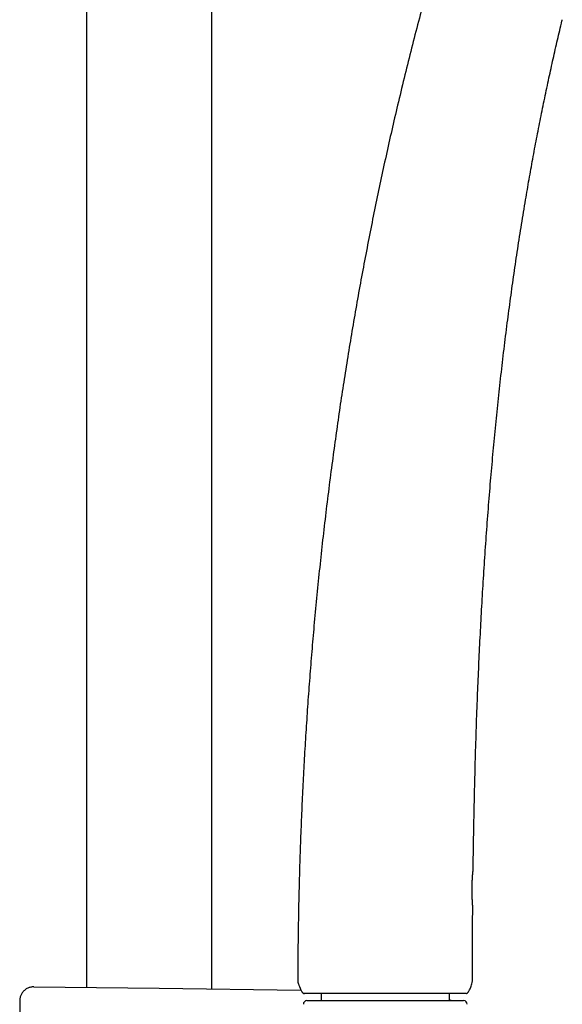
# Model space of a CAD drawing. Header units: millimetres. Extents: x 8 to 806, y 12 to 1720.
# Tile 127 of 131: x 700 to 777, y 1393 to 1533. Entities that reach past the tile are written whole.
import ezdxf

# ---------------------------------------------------------------- set-up
doc = ezdxf.new("R2010")
doc.units = ezdxf.units.MM

msp = doc.modelspace()

# ---------------------------------------------------------------- linework, layer by layer
at = {"color": 7, "linetype": 'Continuous', "lineweight": 30}
for p, q in [((727.3, 1395.19), (727.3, 1687.88)), ((709.5, 1681.31), (709.5, 1395.4)), ((764.37, 1412.13), (764.37, 1412.13)), ((702.03, 1395.49), (719.81, 1395.28)), ((719.81, 1395.28), (739.92, 1395.04)), ((742.8, 1394.53), (742.8, 1393.53)), ((761, 1393.53), (761, 1394.53)), ((763.51, 1394.58), (763.52, 1394.58)), ((700.01, 1393.49), (700.01, 1346.78)), ((740.77, 1393.53), (763.02, 1393.53))]:
    msp.add_line(p, q, dxfattribs=at)
for centre, radius, start, end in [((740.87, 1396.42), 1.4, 179.8192, 202.4555), ((762.86, 1396.35), 1.4, 341.7264, 359.9347), ((740.77, 1393.03), 0.5, 90, 182.4813), ((754.37, 1376.55), 18.32, 67.9588, 68.7935), ((763.02, 1393.03), 0.5, 357.5187, 90)]:
    msp.add_arc(centre, radius, start, end, dxfattribs=at)
for points, knots in [([(758.98, 1541.25), (758.83, 1540.72), (758.32, 1538.94), (757.49, 1535.9), (756.48, 1532.12), (755.5, 1528.34), (754.56, 1524.54), (753.66, 1520.81), (752.81, 1517.15), (752, 1513.55), (751.22, 1509.94), (750.47, 1506.33), (749.74, 1502.71), (749.04, 1499.08), (748.36, 1495.45), (747.71, 1491.81), (747.09, 1488.17), (746.49, 1484.54), (745.92, 1480.93), (745.38, 1477.34), (744.87, 1473.75), (744.37, 1470.06), (743.87, 1466.26), (743.4, 1462.37), (742.95, 1458.48), (742.53, 1454.58), (742.14, 1450.68), (741.78, 1446.85), (741.46, 1443.1), (741.16, 1439.42), (740.89, 1435.74), (740.65, 1432.06), (740.42, 1428.37), (740.22, 1424.69), (740.05, 1421.01), (739.9, 1417.33), (739.77, 1413.65), (739.66, 1409.99), (739.58, 1406.36), (739.52, 1402.75), (739.48, 1399.44), (739.47, 1397.33), (739.47, 1396.42)], [0, 0, 0, 0, 0.011266, 0.03791, 0.064563, 0.091227, 0.1179, 0.144582, 0.169748, 0.194921, 0.2201, 0.245287, 0.270479, 0.295676, 0.320879, 0.346086, 0.371296, 0.39651, 0.421275, 0.446043, 0.470811, 0.49558, 0.522326, 0.549072, 0.575815, 0.602555, 0.62929, 0.65602, 0.681217, 0.706407, 0.731589, 0.756763, 0.781927, 0.807081, 0.832223, 0.857353, 0.882469, 0.907571, 0.932209, 0.956831, 0.981435, 1, 1, 1, 1]), ([(764.37, 1412.13), (764.37, 1412.19), (764.39, 1414.14), (764.45, 1417.56), (764.55, 1422.39), (764.66, 1426.82), (764.79, 1431.25), (764.94, 1435.53), (765.11, 1439.65), (765.29, 1443.61), (765.49, 1447.57), (765.71, 1451.53), (765.96, 1455.48), (766.23, 1459.44), (766.52, 1463.39), (766.84, 1467.28), (767.18, 1471.09), (767.53, 1474.84), (767.91, 1478.58), (768.32, 1482.32), (768.75, 1486.06), (769.21, 1489.72), (769.68, 1493.3), (770.17, 1496.8), (770.69, 1500.3), (771.23, 1503.79), (771.78, 1507.09), (772.31, 1510.18), (772.83, 1513.07), (773.37, 1515.96), (773.94, 1518.85), (774.52, 1521.72), (775.12, 1524.54), (775.73, 1527.3), (776.34, 1530), (776.78, 1531.85), (777.01, 1532.8), (777.02, 1532.86)], [0, 0, 0, 0, 0.001714, 0.0479881, 0.0843862, 0.1208137, 0.1572658, 0.1937375, 0.2263145, 0.2589003, 0.291492, 0.3240866, 0.3566813, 0.3892735, 0.4218606, 0.4544404, 0.4853923, 0.5163338, 0.5472634, 0.5781796, 0.609081, 0.6399667, 0.6690722, 0.698162, 0.7272357, 0.7562929, 0.7853334, 0.8095209, 0.8336968, 0.8578611, 0.8820141, 0.9061559, 0.9302871, 0.9530299, 0.975764, 0.9984899, 1, 1, 1, 1]), ([(764.31, 1406.93), (764.31, 1406.93), (764.31, 1406.93), (764.31, 1406.94), (764.31, 1406.94), (764.31, 1406.94), (764.31, 1406.94), (764.31, 1406.94), (764.31, 1406.95), (764.31, 1406.95), (764.31, 1406.95), (764.31, 1406.97), (764.31, 1406.99), (764.31, 1407.02), (764.31, 1407.06), (764.3, 1407.1), (764.3, 1407.16), (764.29, 1407.21), (764.29, 1407.28), (764.28, 1407.35), (764.28, 1407.42), (764.27, 1407.51), (764.27, 1407.6), (764.26, 1407.69), (764.26, 1407.79), (764.25, 1407.9), (764.24, 1408.01), (764.24, 1408.13), (764.23, 1408.25), (764.23, 1408.37), (764.22, 1408.49), (764.22, 1408.62), (764.22, 1408.75), (764.22, 1408.88), (764.21, 1409.01), (764.21, 1409.14), (764.21, 1409.28), (764.21, 1409.42), (764.21, 1409.56), (764.22, 1409.69), (764.22, 1409.83), (764.22, 1409.97), (764.23, 1410.1), (764.23, 1410.23), (764.24, 1410.37), (764.24, 1410.49), (764.25, 1410.62), (764.26, 1410.74), (764.26, 1410.86), (764.27, 1410.98), (764.28, 1411.09), (764.29, 1411.2), (764.3, 1411.3), (764.3, 1411.4), (764.31, 1411.49), (764.32, 1411.58), (764.33, 1411.66), (764.33, 1411.74), (764.34, 1411.8), (764.35, 1411.87), (764.35, 1411.92), (764.36, 1411.97), (764.36, 1412.01), (764.36, 1412.05), (764.37, 1412.07), (764.37, 1412.09), (764.37, 1412.1), (764.37, 1412.11), (764.37, 1412.11), (764.37, 1412.11), (764.37, 1412.12), (764.37, 1412.12), (764.37, 1412.12), (764.37, 1412.13)], [0, 0, 0, 0, 0.000623, 0.001256, 0.00162, 0.001939, 0.002407, 0.003351, 0.005741, 0.011189, 0.027642, 0.044907, 0.062186, 0.079326, 0.096448, 0.113554, 0.130624, 0.147634, 0.164604, 0.181333, 0.198199, 0.215193, 0.232299, 0.249493, 0.266748, 0.284034, 0.301313, 0.318546, 0.335702, 0.352753, 0.369673, 0.386445, 0.403056, 0.41964, 0.436486, 0.453401, 0.470356, 0.487312, 0.504231, 0.521082, 0.537846, 0.554728, 0.571617, 0.588522, 0.605447, 0.622403, 0.639398, 0.656417, 0.673243, 0.690074, 0.706989, 0.723981, 0.741042, 0.758158, 0.775316, 0.792501, 0.809696, 0.826884, 0.844053, 0.861197, 0.878314, 0.895416, 0.912483, 0.929273, 0.94616, 0.963146, 0.980264, 0.989005, 0.994025, 0.997378, 0.998429, 0.999212, 1, 1, 1, 1]), ([(764.27, 1396.35), (764.27, 1397.93), (764.27, 1401.39), (764.29, 1404.91), (764.31, 1406.86), (764.32, 1406.93)], [0, 0, 0, 0, 0.448985, 0.979566, 1, 1, 1, 1]), ([(739.57, 1395.89), (739.6, 1395.83), (739.65, 1395.7), (739.69, 1395.58), (739.72, 1395.52)], [0, 0, 0, 0, 0.489629, 1, 1, 1, 1]), ([(763.42, 1394.54), (763.43, 1394.54), (763.46, 1394.55), (763.5, 1394.57), (763.56, 1394.61), (763.63, 1394.68), (763.69, 1394.76), (763.78, 1394.89), (763.88, 1395.08), (763.98, 1395.32), (764.09, 1395.61), (764.16, 1395.81), (764.19, 1395.91)], [0, 0, 0, 0, 0.015463, 0.049638, 0.098817, 0.149247, 0.220281, 0.291422, 0.4371, 0.612096, 0.787606, 1, 1, 1, 1]), ([(702.03, 1395.49), (702, 1395.49), (701.91, 1395.49), (701.76, 1395.48), (701.55, 1395.44), (701.35, 1395.39), (701.14, 1395.3), (700.94, 1395.19), (700.76, 1395.06), (700.59, 1394.91), (700.44, 1394.74), (700.31, 1394.56), (700.2, 1394.36), (700.11, 1394.16), (700.05, 1393.94), (700.01, 1393.72), (700.01, 1393.57), (700.01, 1393.49)], [0, 0, 0, 0, 0.025938, 0.086666, 0.147394, 0.21837, 0.289572, 0.360549, 0.431524, 0.502725, 0.5737, 0.644674, 0.715875, 0.78685, 0.857825, 0.929025, 1, 1, 1, 1]), ([(739.72, 1395.52), (739.72, 1395.51), (739.73, 1395.5), (739.74, 1395.47), (739.75, 1395.45), (739.75, 1395.43), (739.76, 1395.41), (739.77, 1395.4), (739.77, 1395.38), (739.78, 1395.37), (739.78, 1395.36), (739.79, 1395.35), (739.8, 1395.33), (739.8, 1395.31), (739.81, 1395.28), (739.82, 1395.26), (739.83, 1395.23), (739.84, 1395.21), (739.85, 1395.2)], [0, 0, 0, 0, 0.13439, 0.24592, 0.335278, 0.388507, 0.431, 0.464736, 0.479499, 0.493686, 0.508061, 0.523355, 0.558889, 0.603621, 0.659128, 0.751182, 0.864675, 1, 1, 1, 1]), ([(739.85, 1395.2), (739.87, 1395.16), (739.92, 1395.04), (739.99, 1394.9), (740.06, 1394.78), (740.1, 1394.74), (740.11, 1394.72)], [0, 0, 0, 0, 0.266793, 0.683326, 0.875955, 1, 1, 1, 1]), ([(740.11, 1394.72), (740.11, 1394.72), (740.12, 1394.71), (740.13, 1394.7), (740.14, 1394.69), (740.15, 1394.68), (740.16, 1394.67), (740.16, 1394.67), (740.17, 1394.66), (740.17, 1394.66), (740.17, 1394.66), (740.17, 1394.66), (740.18, 1394.65), (740.18, 1394.65), (740.19, 1394.64), (740.19, 1394.64), (740.2, 1394.63), (740.2, 1394.63), (740.21, 1394.62), (740.21, 1394.62), (740.22, 1394.62)], [0, 0, 0, 0, 0.1489918, 0.2711244, 0.36671, 0.4212699, 0.4615566, 0.4884763, 0.4977834, 0.5017493, 0.5054838, 0.5092114, 0.513157, 0.5223881, 0.5490173, 0.58877, 0.6424506, 0.7361393, 0.8553056, 1, 1, 1, 1]), ([(740.22, 1394.62), (740.23, 1394.6), (740.27, 1394.57), (740.33, 1394.55), (740.37, 1394.54), (740.4, 1394.53)], [0, 0, 0, 0, 0.341595, 0.665796, 1, 1, 1, 1]), ([(740.27, 1394.58), (740.29, 1394.57), (740.33, 1394.54), (740.38, 1394.53), (740.41, 1394.53)], [0, 0, 0, 0, 0.506813, 1, 1, 1, 1]), ([(763.4, 1394.53), (763.39, 1394.53), (763.36, 1394.53), (763.19, 1394.53), (762.92, 1394.53), (762.54, 1394.53), (762.05, 1394.53), (761.47, 1394.53), (760.8, 1394.53), (760.03, 1394.53), (759.2, 1394.53), (758.29, 1394.53), (757.32, 1394.53), (756.29, 1394.53), (755.23, 1394.53), (754.13, 1394.53), (753.01, 1394.53), (751.88, 1394.53), (750.75, 1394.53), (749.64, 1394.53), (748.54, 1394.53), (747.48, 1394.53), (746.45, 1394.53), (745.49, 1394.53), (744.58, 1394.53), (743.75, 1394.53), (742.98, 1394.53), (742.31, 1394.53), (741.73, 1394.53), (741.25, 1394.53), (740.87, 1394.53), (740.6, 1394.53), (740.43, 1394.53), (740.41, 1394.53), (740.4, 1394.53)], [0, 0, 0, 0, 0.031446, 0.062577, 0.093701, 0.125123, 0.156561, 0.187688, 0.218809, 0.250231, 0.281661, 0.31278, 0.343893, 0.375307, 0.406725, 0.437832, 0.468934, 0.500336, 0.531739, 0.562832, 0.59392, 0.625308, 0.656699, 0.68778, 0.718856, 0.750231, 0.781615, 0.812688, 0.843756, 0.875124, 0.906491, 0.937557, 0.968625, 1, 1, 1, 1])]:
    msp.add_open_spline(points, degree=3, knots=knots, dxfattribs=at)

doc.saveas('drawing.dxf')
